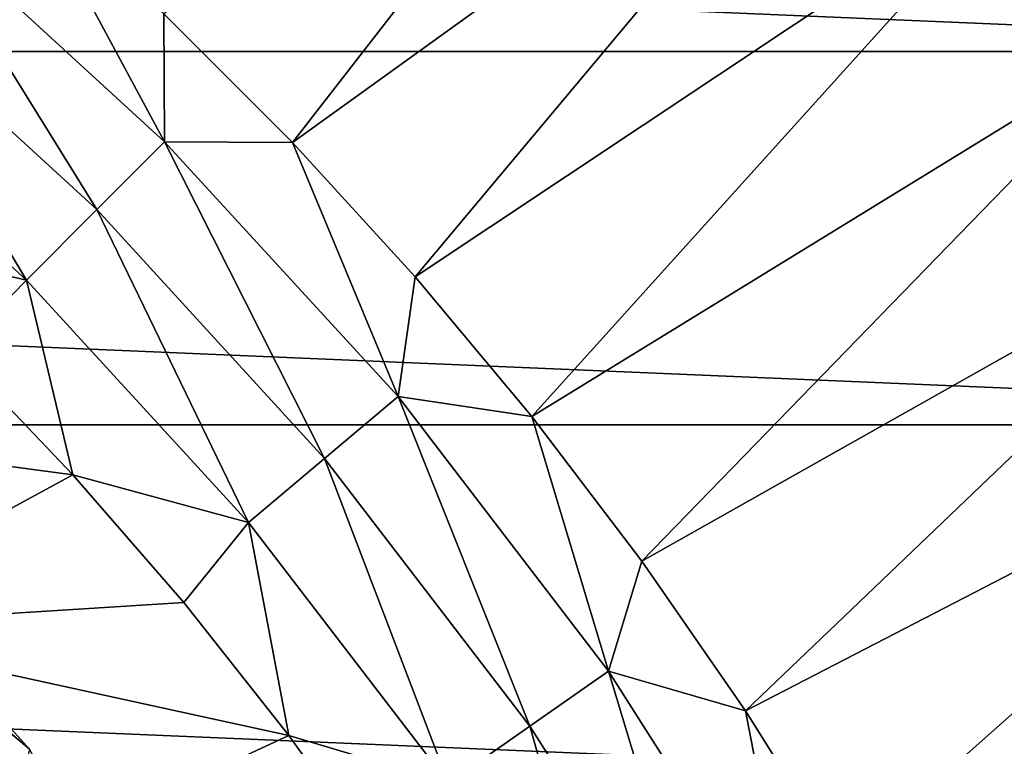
# Model space of a CAD drawing. Header units: metres. Extents: x -82 to 82, y -313 to 40.
# Tile 253 of 256: x 20.58 to 28.2, y 17.02 to 22.64. Entities that reach past the tile are written whole.
import ezdxf

# ---------------------------------------------------------------- set-up
doc = ezdxf.new("R2010")
doc.units = ezdxf.units.M
doc.layers.add('solid_505278_SW0001_CCC', color=7, linetype='CONTINUOUS')

msp = doc.modelspace()

# ---------------------------------------------------------------- linework, layer by layer
at = {"layer": 'solid_505278_SW0001_CCC'}
for points in [[(21.694073, 22.690174, -258.303833), (22.69022, 21.694025, -258.303833), (26.163008, 26.162893, -261.541443)], [(22.69022, 21.694025, -258.303833), (27.279314, 24.99678, -261.541443), (26.163008, 26.162893, -261.541443)], [(-33.140461, 22.398878, -279.5), (-31.121508, 25.128704, -279.5), (33.140461, 22.398878, -279.5)], [(-31.121508, 25.128704, -279.5), (31.121508, 25.128704, -279.5), (33.140461, 22.398878, -279.5)], [(22.69022, 21.694025, -258.303833), (23.640673, 20.654186, -258.303833), (27.279314, 24.99678, -261.541443)], [(23.640673, 20.654186, -258.303833), (28.343695, 23.783083, -261.541443), (27.279314, 24.99678, -261.541443)], [(23.640673, 20.654186, -258.303833), (24.543516, 19.572752, -258.303833), (28.343695, 23.783083, -261.541443)], [(24.543516, 19.572752, -258.303833), (29.35412, 22.524111, -261.541443), (28.343695, 23.783083, -261.541443)], [(19.726128, 23.508682, -257.956726), (21.69998, 21.69998, -257.956726), (20.654238, 23.640627, -258.303833)], [(21.69998, 21.69998, -257.956726), (21.694073, 22.690174, -258.303833), (20.654238, 23.640627, -258.303833)], [(19.247929, 22.938787, -257.704254), (21.173931, 21.173931, -257.704254), (19.726128, 23.508682, -257.956726)], [(21.173931, 21.173931, -257.704254), (21.69998, 21.69998, -257.956726), (19.726128, 23.508682, -257.956726)], [(18.752625, 22.348507, -257.551117), (20.629066, 20.629066, -257.551117), (19.247929, 22.938787, -257.704254)], [(20.629066, 20.629066, -257.551117), (21.173931, 21.173931, -257.704254), (19.247929, 22.938787, -257.704254)], [(21.69998, 21.69998, -257.956726), (22.69022, 21.694025, -258.303833), (21.694073, 22.690174, -258.303833)], [(24.543516, 19.572752, -258.303833), (25.396933, 18.451899, -258.303833), (29.35412, 22.524111, -261.541443)], [(25.396933, 18.451899, -258.303833), (30.30867, 21.222263, -261.541443), (29.35412, 22.524111, -261.541443)], [(-34.920612, 19.507713, -279.5), (-33.140461, 22.398878, -279.5), (34.920612, 19.507713, -279.5)], [(-33.140461, 22.398878, -279.5), (33.140461, 22.398878, -279.5), (34.920612, 19.507713, -279.5)], [(18.752625, 22.348507, -257.551117), (19.133186, 20.97723, -257.5), (20.629066, 20.629066, -257.551117)], [(21.173931, 21.173931, -257.704254), (22.938787, 19.247929, -257.704254), (21.69998, 21.69998, -257.956726)], [(21.69998, 21.69998, -257.956726), (23.508682, 19.726128, -257.956726), (22.69022, 21.694025, -258.303833)], [(22.938787, 19.247929, -257.704254), (23.508682, 19.726128, -257.956726), (21.69998, 21.69998, -257.956726)], [(23.508682, 19.726128, -257.956726), (23.640673, 20.654186, -258.303833), (22.69022, 21.694025, -258.303833)], [(25.396933, 18.451899, -258.303833), (26.199203, 17.293888, -258.303833), (30.30867, 21.222263, -261.541443)], [(26.199203, 17.293888, -258.303833), (31.205526, 19.880018, -261.541443), (30.30867, 21.222263, -261.541443)], [(20.629066, 20.629066, -257.551117), (22.348507, 18.752625, -257.551117), (21.173931, 21.173931, -257.704254)], [(22.348507, 18.752625, -257.551117), (22.938787, 19.247929, -257.704254), (21.173931, 21.173931, -257.704254)], [(20.629066, 20.629066, -257.551117), (19.133186, 20.97723, -257.5), (20.081911, 20.070869, -257.5)], [(20.629066, 20.629066, -257.551117), (20.081911, 20.070869, -257.5), (20.987734, 19.121662, -257.5)], [(20.629066, 20.629066, -257.551117), (20.987734, 19.121662, -257.5), (22.348507, 18.752625, -257.551117)], [(23.508682, 19.726128, -257.956726), (24.543516, 19.572752, -258.303833), (23.640673, 20.654186, -258.303833)], [(17.026358, 19.649506, -257.5), (20.987734, 19.121662, -257.5), (20.081911, 20.070869, -257.5)], [(26.199203, 17.293888, -258.303833), (26.948709, 16.101051, -258.303833), (31.205526, 19.880018, -261.541443)], [(26.948709, 16.101051, -258.303833), (32.04298, 18.499933, -261.541443), (31.205526, 19.880018, -261.541443)], [(22.938787, 19.247929, -257.704254), (24.529066, 17.175436, -257.704254), (23.508682, 19.726128, -257.956726)], [(23.508682, 19.726128, -257.956726), (25.13847, 17.602146, -257.956726), (24.543516, 19.572752, -258.303833)], [(24.529066, 17.175436, -257.704254), (25.13847, 17.602146, -257.956726), (23.508682, 19.726128, -257.956726)], [(17.026358, 19.649506, -257.5), (18.817091, 17.942045, -257.5), (20.987734, 19.121662, -257.5)], [(25.13847, 17.602146, -257.956726), (25.396933, 18.451899, -258.303833), (24.543516, 19.572752, -258.303833)], [(-36.44915, 16.476023, -279.5), (-34.920612, 19.507713, -279.5), (36.44915, 16.476023, -279.5)], [(-34.920612, 19.507713, -279.5), (34.920612, 19.507713, -279.5), (36.44915, 16.476023, -279.5)], [(22.348507, 18.752625, -257.551117), (23.897863, 16.733465, -257.551117), (22.938787, 19.247929, -257.704254)], [(23.897863, 16.733465, -257.551117), (24.529066, 17.175436, -257.704254), (22.938787, 19.247929, -257.704254)], [(18.817091, 17.942045, -257.5), (21.848707, 18.131657, -257.5), (20.987734, 19.121662, -257.5)], [(22.348507, 18.752625, -257.551117), (20.987734, 19.121662, -257.5), (21.848707, 18.131657, -257.5)], [(20.437395, 16.072115, 15), (18.987946, 18.838428, 15), (20.652315, 16.997356, 15)], [(19.704113, 17.798962, 22.86648), (20.652315, 16.997356, 15), (18.987946, 18.838428, 15)], [(22.348507, 18.752625, -257.551117), (21.848707, 18.131657, -257.5), (22.663012, 17.102951, -257.5)], [(22.348507, 18.752625, -257.551117), (22.663012, 17.102951, -257.5), (23.897863, 16.733465, -257.551117)], [(26.948709, 16.101051, -258.303833), (27.643944, 14.875792, -258.303833), (32.04298, 18.499933, -261.541443)], [(27.643944, 14.875792, -258.303833), (32.819435, 17.084635, -261.541443), (32.04298, 18.499933, -261.541443)], [(25.13847, 17.602146, -257.956726), (26.199203, 17.293888, -258.303833), (25.396933, 18.451899, -258.303833)], [(18.817091, 17.942045, -257.5), (22.663012, 17.102951, -257.5), (21.848707, 18.131657, -257.5)], [(18.817091, 17.942045, -257.5), (20.437395, 16.072115, -257.5), (22.663012, 17.102951, -257.5)], [(19.704113, 17.798962, 22.86648), (21.27022, 15.894428, 22.86648), (20.652315, 16.997356, 15)], [(20.095375, 16.569431, 30.750626), (21.27022, 15.894428, 22.86648), (19.704113, 17.798962, 22.86648)], [(24.529066, 17.175436, -257.704254), (25.932663, 14.97223, -257.704254), (25.13847, 17.602146, -257.956726)], [(25.13847, 17.602146, -257.956726), (26.576939, 15.344203, -257.956726), (26.199203, 17.293888, -258.303833)], [(25.932663, 14.97223, -257.704254), (26.576939, 15.344203, -257.956726), (25.13847, 17.602146, -257.956726)], [(26.576939, 15.344203, -257.956726), (26.948709, 16.101051, -258.303833), (26.199203, 17.293888, -258.303833)], [(23.897863, 16.733465, -257.551117), (25.265343, 14.586952, -257.551117), (24.529066, 17.175436, -257.704254)], [(25.265343, 14.586952, -257.551117), (25.932663, 14.97223, -257.704254), (24.529066, 17.175436, -257.704254)], [(20.437395, 16.072115, -257.5), (23.428949, 16.037683, -257.5), (22.663012, 17.102951, -257.5)], [(23.897863, 16.733465, -257.551117), (22.663012, 17.102951, -257.5), (23.428949, 16.037683, -257.5)], [(27.643944, 14.875792, -258.303833), (28.283506, 13.620573, -258.303833), (32.819435, 17.084635, -261.541443)]]:
    msp.add_3dface(points, dxfattribs=at)

doc.saveas('drawing.dxf')
